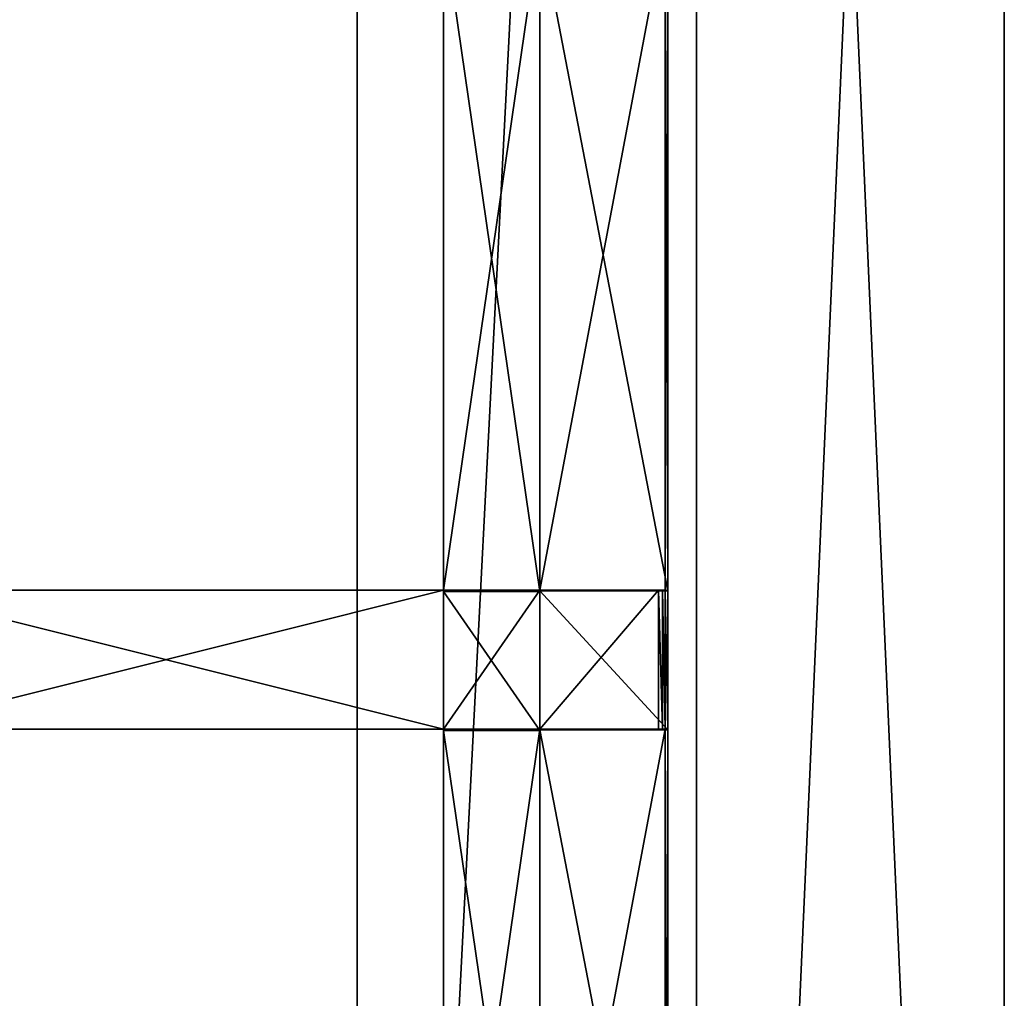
# Model space of a CAD drawing. Extents: x 0 to 35.8, y 0 to 27.5.
# Tile 247 of 256: x 32.9 to 35.8, y 10.5 to 13.4. Entities that reach past the tile are written whole.
import ezdxf

# ---------------------------------------------------------------- set-up
doc = ezdxf.new("R2010")
doc.units = 0
doc.header["$MEASUREMENT"] = 0
doc.layers.get('0').update_dxf_attribs({"color": 13, "linetype": 'CONTINUOUS'})
doc.layers.add('GRATE_-_3', color=250, linetype='CONTINUOUS')
doc.layers.add('RGM8058UC_-_BODY', color=252, linetype='CONTINUOUS')

# ---------------------------------------------------------------- blocks, each defined once
blk = doc.blocks.new('RGM8658UC_TRADECAD_V06_DXF')
at = {"layer": 'GRATE_-_3', "color": 0}
for p, q in [((34.187, 13.6955, 7.0614), (34.187, 11.7356, 7.0614)), ((34.187, 11.7395, 7.5334), (34.187, 13.6955, 7.5334)), ((34.187, 11.7395, 7.5334), (34.187, 13.6955, 7.5334)), ((34.187, 13.6955, 7.0614), (34.187, 11.7356, 7.0614)), ((34.4703, 11.7356, 7.0614), (34.4703, 13.6955, 7.0614)), ((34.4703, 11.7356, 7.0614), (34.4703, 13.6955, 7.0614)), ((34.4703, 11.7374, 7.2783), (34.4703, 13.6955, 7.2783)), ((34.4703, 13.6955, 7.5334), (34.4703, 11.7395, 7.5334)), ((34.4703, 13.6955, 7.5334), (34.4703, 11.7395, 7.5334)), ((34.4703, 11.7374, 7.2783), (34.4703, 13.6955, 7.2783)), ((34.84, 11.7395, 7.5334), (34.84, 13.6955, 7.5334)), ((34.84, 11.7395, 7.5334), (34.84, 13.6955, 7.5334)), ((34.8471, 13.6955, 7.2783), (34.8471, 11.7374, 7.2783)), ((34.8471, 13.6955, 7.2783), (34.8471, 11.7374, 7.2783)), ((32.5516, 11.7395, 8.2709), (34.187, 11.7395, 8.2709)), ((34.187, 11.7395, 7.8865), (32.5516, 11.7395, 7.972)), ((32.5516, 11.7395, 8.2709), (34.187, 11.7395, 8.2709)), ((34.187, 11.7395, 7.8865), (32.5516, 11.7395, 7.972)), ((34.187, 11.7395, 8.2709), (34.187, 11.3307, 8.2709)), ((34.187, 11.3307, 7.8865), (34.187, 11.7395, 7.8865)), ((34.187, 11.7356, 7.0614), (34.187, 11.7395, 7.5334)), ((34.187, 11.7395, 7.5334), (34.187, 11.3307, 7.5334)), ((34.187, 11.7395, 8.2709), (34.187, 11.7395, 7.8865)), ((34.187, 11.7395, 7.8865), (34.4703, 11.7395, 7.8865)), ((34.4703, 11.7395, 8.2709), (34.187, 11.7395, 8.2709)), ((34.187, 11.7395, 8.2709), (34.187, 11.7395, 7.8865)), ((34.187, 11.7395, 7.5334), (34.187, 11.7395, 7.8865)), ((34.187, 11.3307, 7.8865), (34.187, 11.7395, 7.8865)), ((34.187, 11.7395, 7.5334), (34.187, 11.3307, 7.5334)), ((34.187, 11.7395, 7.5334), (34.187, 11.7395, 7.8865)), ((34.187, 11.7395, 7.5334), (34.4703, 11.7395, 7.5334)), ((34.187, 11.7395, 7.8865), (34.4703, 11.7395, 7.8865)), ((34.187, 11.7395, 7.5334), (34.4703, 11.7395, 7.5334)), ((34.187, 11.7356, 7.0614), (34.187, 11.7395, 7.5334)), ((34.187, 11.7395, 8.2709), (34.187, 11.3307, 8.2709)), ((34.4703, 11.7395, 8.2709), (34.187, 11.7395, 8.2709)), ((34.187, 11.3266, 7.0614), (34.187, 11.7356, 7.0614)), ((34.187, 11.7356, 7.0614), (34.4703, 11.7356, 7.0614)), ((34.187, 11.3266, 7.0614), (34.187, 11.7356, 7.0614)), ((34.187, 11.7356, 7.0614), (34.4703, 11.7356, 7.0614)), ((34.4703, 11.7395, 7.8865), (34.4703, 11.7395, 8.2709)), ((34.4703, 11.7395, 7.5334), (34.4703, 11.7395, 7.8865)), ((34.4703, 11.3307, 8.2709), (34.4703, 11.7395, 8.2709)), ((34.4703, 11.7395, 8.2709), (34.8199, 11.7395, 8.2709)), ((34.4703, 11.7395, 7.8865), (34.8319, 11.7395, 7.8865)), ((34.4703, 11.7395, 8.2709), (34.8199, 11.7395, 8.2709)), ((34.4703, 11.7395, 7.8865), (34.4703, 11.7395, 8.2709)), ((34.4703, 11.7395, 7.5334), (34.84, 11.7395, 7.5334)), ((34.4703, 11.7395, 7.8865), (34.8319, 11.7395, 7.8865)), ((34.4703, 11.7395, 7.5334), (34.4703, 11.7395, 7.8865)), ((34.4703, 11.3307, 8.2709), (34.4703, 11.7395, 8.2709)), ((34.4703, 11.7395, 7.5334), (34.84, 11.7395, 7.5334)), ((34.4703, 11.3285, 7.2783), (34.4703, 11.7374, 7.2783)), ((34.4703, 11.7374, 7.2783), (34.4703, 11.7356, 7.0614)), ((34.4703, 11.7374, 7.2783), (34.4703, 11.7356, 7.0614)), ((34.4703, 11.7374, 7.2783), (34.8471, 11.7374, 7.2783)), ((34.4703, 11.7374, 7.2783), (34.8471, 11.7374, 7.2783)), ((34.4703, 11.3285, 7.2783), (34.4703, 11.7374, 7.2783)), ((34.4703, 11.3266, 7.0614), (34.4703, 11.7356, 7.0614)), ((34.4703, 11.3266, 7.0614), (34.4703, 11.7356, 7.0614)), ((34.8199, 11.3307, 8.2709), (34.8199, 11.7395, 8.2709)), ((34.8199, 11.7395, 8.2709), (34.8319, 11.7395, 7.8865)), ((34.8199, 11.3307, 8.2709), (34.8199, 11.7395, 8.2709)), ((34.8199, 11.7395, 8.2709), (34.8319, 11.7395, 7.8865)), ((34.8319, 11.7395, 7.8865), (34.8319, 11.3307, 7.8865)), ((34.8319, 11.7395, 7.8865), (34.8319, 11.3307, 7.8865)), ((34.8319, 11.7395, 7.8865), (34.84, 11.7395, 7.5334)), ((34.8319, 11.7395, 7.8865), (34.84, 11.7395, 7.5334)), ((34.84, 11.7395, 7.5334), (34.84, 11.3307, 7.5334)), ((34.8471, 11.7374, 7.2783), (34.84, 11.7395, 7.5334)), ((34.84, 11.7395, 7.5334), (34.84, 11.3307, 7.5334)), ((34.8471, 11.7374, 7.2783), (34.84, 11.7395, 7.5334)), ((34.8471, 11.7374, 7.2783), (34.8471, 11.3285, 7.2783)), ((34.8471, 11.7374, 7.2783), (34.8471, 11.3285, 7.2783)), ((34.187, 11.3307, 8.2709), (32.5516, 11.3307, 8.2709)), ((32.5516, 11.3307, 7.972), (34.187, 11.3307, 7.8865)), ((34.187, 11.3307, 8.2709), (32.5516, 11.3307, 8.2709)), ((32.5516, 11.3307, 7.972), (34.187, 11.3307, 7.8865)), ((34.187, 11.3266, 7.0614), (34.187, 11.3307, 7.5334)), ((34.187, 11.3307, 7.5334), (34.187, 9.3711, 7.5334)), ((34.187, 11.3266, 7.0614), (34.187, 11.3307, 7.5334)), ((34.187, 11.3307, 7.8865), (34.187, 11.3307, 7.5334)), ((34.187, 11.3307, 7.8865), (34.187, 11.3307, 8.2709)), ((34.187, 11.3307, 8.2709), (34.4703, 11.3307, 8.2709)), ((34.4703, 11.3307, 7.8865), (34.187, 11.3307, 7.8865)), ((34.187, 11.3307, 7.8865), (34.187, 11.3307, 7.5334)), ((34.4703, 11.3307, 7.8865), (34.187, 11.3307, 7.8865)), ((34.4703, 11.3307, 7.5334), (34.187, 11.3307, 7.5334)), ((34.187, 11.3307, 7.5334), (34.187, 9.3711, 7.5334)), ((34.4703, 11.3307, 7.5334), (34.187, 11.3307, 7.5334)), ((34.187, 11.3307, 7.8865), (34.187, 11.3307, 8.2709)), ((34.187, 11.3307, 8.2709), (34.4703, 11.3307, 8.2709)), ((34.187, 11.3266, 7.0614), (34.187, 9.3711, 7.0614)), ((34.4703, 11.3266, 7.0614), (34.187, 11.3266, 7.0614)), ((34.187, 11.3266, 7.0614), (34.187, 9.3711, 7.0614)), ((34.4703, 11.3266, 7.0614), (34.187, 11.3266, 7.0614)), ((34.4703, 11.3307, 8.2709), (34.4703, 11.3307, 7.8865)), ((34.4703, 11.3307, 7.8865), (34.4703, 11.3307, 7.5334)), ((34.8199, 11.3307, 8.2709), (34.4703, 11.3307, 8.2709)), ((34.4703, 11.3307, 7.5334), (34.4703, 9.3711, 7.5334)), ((34.8199, 11.3307, 8.2709), (34.4703, 11.3307, 8.2709)), ((34.8319, 11.3307, 7.8865), (34.4703, 11.3307, 7.8865)), ((34.4703, 11.3307, 8.2709), (34.4703, 11.3307, 7.8865)), ((34.8319, 11.3307, 7.8865), (34.4703, 11.3307, 7.8865)), ((34.84, 11.3307, 7.5334), (34.4703, 11.3307, 7.5334)), ((34.4703, 11.3307, 7.8865), (34.4703, 11.3307, 7.5334)), ((34.84, 11.3307, 7.5334), (34.4703, 11.3307, 7.5334)), ((34.4703, 11.3307, 7.5334), (34.4703, 9.3711, 7.5334)), ((34.4703, 9.3711, 7.2783), (34.4703, 11.3285, 7.2783)), ((34.4703, 11.3285, 7.2783), (34.4703, 11.3266, 7.0614)), ((34.4703, 11.3285, 7.2783), (34.4703, 11.3266, 7.0614)), ((34.8471, 11.3285, 7.2783), (34.4703, 11.3285, 7.2783)), ((34.4703, 9.3711, 7.2783), (34.4703, 11.3285, 7.2783)), ((34.8471, 11.3285, 7.2783), (34.4703, 11.3285, 7.2783)), ((34.4703, 9.3711, 7.0614), (34.4703, 11.3266, 7.0614)), ((34.4703, 9.3711, 7.0614), (34.4703, 11.3266, 7.0614)), ((34.8319, 11.3307, 7.8865), (34.8199, 11.3307, 8.2709)), ((34.8319, 11.3307, 7.8865), (34.8199, 11.3307, 8.2709)), ((34.84, 11.3307, 7.5334), (34.8319, 11.3307, 7.8865)), ((34.84, 11.3307, 7.5334), (34.8319, 11.3307, 7.8865)), ((34.84, 9.3711, 7.5334), (34.84, 11.3307, 7.5334)), ((34.84, 11.3307, 7.5334), (34.8471, 11.3285, 7.2783)), ((34.84, 11.3307, 7.5334), (34.8471, 11.3285, 7.2783)), ((34.84, 9.3711, 7.5334), (34.84, 11.3307, 7.5334)), ((34.8471, 11.3285, 7.2783), (34.8471, 9.3711, 7.2783)), ((34.8471, 11.3285, 7.2783), (34.8471, 9.3711, 7.2783))]:
    blk.add_line(p, q, dxfattribs=at)
at = {"layer": 'RGM8058UC_-_BODY', "color": 0}
for p, q in [((34.9324, 24.0972, 6.7115), (34.9324, 3.6756, 6.7115)), ((34.9324, 3.6756), (34.9324, 24.0972)), ((34.9324, 3.6756, 7.4867), (34.9324, 24.0972, 7.4867)), ((34.9324, 3.6756), (34.9324, 24.0972)), ((34.9324, 3.6756, 7.4867), (34.9324, 24.0972, 7.4867)), ((34.9324, 24.0972, 6.7115), (34.9324, 3.6756, 6.7115)), ((35.8382, 3.6756, 5.9479), (35.8382, 24.0972, 5.9479)), ((35.8382, 24.0972), (35.8382, 3.6756)), ((35.8382, 3.6756, 5.9479), (35.8382, 24.0972, 5.9479)), ((35.8382, 3.6756, 7.4867), (35.8382, 24.0972, 7.4867)), ((35.8382, 3.6756, 7.4867), (35.8382, 24.0972, 7.4867)), ((35.8382, 24.0972), (35.8382, 3.6756)), ((33.9324, 4.6756, 6.7115), (33.9324, 23.0972, 6.7115)), ((33.9324, 23.0972, 6.032), (33.9324, 4.6756, 6.032)), ((33.9324, 4.6756, 6.7115), (33.9324, 23.0972, 6.7115)), ((33.9324, 23.0972, 6.032), (33.9324, 4.6756, 6.032))]:
    blk.add_line(p, q, dxfattribs=at)
at = {"layer": 'GRATE_-_3', "color": 250}
mesh = blk.add_polyface(dxfattribs=at)
corners = [(34.4703, 11.7356, 7.0614), (34.187, 13.6955, 7.0614), (34.187, 11.7356, 7.0614), (34.4703, 13.6955, 7.0614)]
mesh.append_faces([[corners[k] for k in face] for face in [(0, 1, 2), (1, 0, 3)]], dxfattribs={"vtx0": -1, "color": 250})
mesh = blk.add_polyface(dxfattribs=at)
corners = [(34.4703, 13.6955, 7.5334), (34.187, 11.7395, 7.5334), (34.187, 13.6955, 7.5334), (34.4703, 11.7395, 7.5334)]
mesh.append_faces([[corners[k] for k in face] for face in [(0, 1, 2), (1, 0, 3)]], dxfattribs={"vtx0": -1, "color": 250})
mesh = blk.add_polyface(dxfattribs=at)
corners = [(34.187, 13.6955, 7.0614), (34.187, 11.7395, 7.5334), (34.187, 11.7356, 7.0614), (34.187, 13.6955, 7.5334)]
mesh.append_faces([[corners[k] for k in face] for face in [(0, 1, 2), (1, 0, 3)]], dxfattribs={"vtx0": -1, "color": 250})
mesh = blk.add_polyface(dxfattribs=at)
corners = [(34.4703, 11.7374, 7.2783), (34.4703, 13.6955, 7.0614), (34.4703, 11.7356, 7.0614), (34.4703, 13.6955, 7.2783)]
mesh.append_faces([[corners[k] for k in face] for face in [(0, 1, 2), (1, 0, 3)]], dxfattribs={"vtx0": -1, "color": 250})
mesh = blk.add_polyface(dxfattribs=at)
corners = [(34.84, 13.6955, 7.5334), (34.4703, 11.7395, 7.5334), (34.4703, 13.6955, 7.5334), (34.84, 11.7395, 7.5334)]
mesh.append_faces([[corners[k] for k in face] for face in [(0, 1, 2), (1, 0, 3)]], dxfattribs={"vtx0": -1, "color": 250})
mesh = blk.add_polyface(dxfattribs=at)
corners = [(34.8471, 11.7374, 7.2783), (34.4703, 13.6955, 7.2783), (34.4703, 11.7374, 7.2783), (34.8471, 13.6955, 7.2783)]
mesh.append_faces([[corners[k] for k in face] for face in [(0, 1, 2), (1, 0, 3)]], dxfattribs={"vtx0": -1, "color": 250})
mesh = blk.add_polyface(dxfattribs=at)
corners = [(34.84, 11.7395, 7.5334), (34.8471, 13.6955, 7.2783), (34.8471, 11.7374, 7.2783), (34.84, 13.6955, 7.5334)]
mesh.append_faces([[corners[k] for k in face] for face in [(0, 1, 2), (1, 0, 3)]], dxfattribs={"vtx0": -1, "color": 250})
mesh = blk.add_polyface(dxfattribs=at)
corners = [(34.187, 11.7395, 8.2709), (32.5516, 11.3307, 8.2709), (32.5516, 11.7395, 8.2709), (34.187, 11.3307, 8.2709)]
mesh.append_faces([[corners[k] for k in face] for face in [(0, 1, 2), (1, 0, 3)]], dxfattribs={"vtx0": -1, "color": 250})
mesh = blk.add_polyface(dxfattribs=at)
corners = [(34.187, 11.3307, 7.8865), (32.5516, 11.7395, 7.972), (32.5516, 11.3307, 7.972), (34.187, 11.7395, 7.8865)]
mesh.append_faces([[corners[k] for k in face] for face in [(0, 1, 2), (1, 0, 3)]], dxfattribs={"vtx0": -1, "color": 250})
mesh = blk.add_polyface(dxfattribs=at)
corners = [(34.187, 11.7395, 8.2709), (32.5516, 11.7395, 7.972), (34.187, 11.7395, 7.8865), (32.5516, 11.7395, 8.2709)]
mesh.append_faces([[corners[k] for k in face] for face in [(0, 1, 2), (1, 0, 3)]], dxfattribs={"vtx0": -1, "color": 250})
mesh = blk.add_polyface(dxfattribs=at)
corners = [(34.187, 11.7356, 7.0614), (34.187, 11.3307, 7.5334), (34.187, 11.3266, 7.0614), (34.187, 11.7395, 7.5334)]
mesh.append_faces([[corners[k] for k in face] for face in [(0, 1, 2), (1, 0, 3)]], dxfattribs={"vtx0": -1, "color": 250})
mesh = blk.add_polyface(dxfattribs=at)
corners = [(34.4703, 11.7395, 8.2709), (34.187, 11.7395, 7.8865), (34.4703, 11.7395, 7.8865), (34.187, 11.7395, 8.2709)]
mesh.append_faces([[corners[k] for k in face] for face in [(0, 1, 2), (1, 0, 3)]], dxfattribs={"vtx0": -1, "color": 250})
mesh = blk.add_polyface(dxfattribs=at)
corners = [(34.187, 11.7395, 7.5334), (34.187, 11.3307, 7.8865), (34.187, 11.3307, 7.5334), (34.187, 11.7395, 7.8865)]
mesh.append_faces([[corners[k] for k in face] for face in [(0, 1, 2), (1, 0, 3)]], dxfattribs={"vtx0": -1, "color": 250})
mesh = blk.add_polyface(dxfattribs=at)
corners = [(34.4703, 11.7395, 7.8865), (34.187, 11.7395, 7.5334), (34.4703, 11.7395, 7.5334), (34.187, 11.7395, 7.8865)]
mesh.append_faces([[corners[k] for k in face] for face in [(0, 1, 2), (1, 0, 3)]], dxfattribs={"vtx0": -1, "color": 250})
mesh = blk.add_polyface(dxfattribs=at)
corners = [(34.4703, 11.7395, 8.2709), (34.187, 11.3307, 8.2709), (34.187, 11.7395, 8.2709), (34.4703, 11.3307, 8.2709)]
mesh.append_faces([[corners[k] for k in face] for face in [(0, 1, 2), (1, 0, 3)]], dxfattribs={"vtx0": -1, "color": 250})
mesh = blk.add_polyface(dxfattribs=at)
corners = [(34.4703, 11.3266, 7.0614), (34.187, 11.7356, 7.0614), (34.187, 11.3266, 7.0614), (34.4703, 11.7356, 7.0614)]
mesh.append_faces([[corners[k] for k in face] for face in [(0, 1, 2), (1, 0, 3)]], dxfattribs={"vtx0": -1, "color": 250})
mesh = blk.add_polyface(dxfattribs=at)
corners = [(34.8199, 11.7395, 8.2709), (34.4703, 11.3307, 8.2709), (34.4703, 11.7395, 8.2709), (34.8199, 11.3307, 8.2709)]
mesh.append_faces([[corners[k] for k in face] for face in [(0, 1, 2), (1, 0, 3)]], dxfattribs={"vtx0": -1, "color": 250})
mesh = blk.add_polyface(dxfattribs=at)
corners = [(34.8199, 11.7395, 8.2709), (34.4703, 11.7395, 7.8865), (34.8319, 11.7395, 7.8865), (34.4703, 11.7395, 8.2709)]
mesh.append_faces([[corners[k] for k in face] for face in [(0, 1, 2), (1, 0, 3)]], dxfattribs={"vtx0": -1, "color": 250})
mesh = blk.add_polyface(dxfattribs=at)
corners = [(34.8319, 11.7395, 7.8865), (34.4703, 11.7395, 7.5334), (34.84, 11.7395, 7.5334), (34.4703, 11.7395, 7.8865)]
mesh.append_faces([[corners[k] for k in face] for face in [(0, 1, 2), (1, 0, 3)]], dxfattribs={"vtx0": -1, "color": 250})
mesh = blk.add_polyface(dxfattribs=at)
corners = [(34.4703, 11.3285, 7.2783), (34.4703, 11.7356, 7.0614), (34.4703, 11.3266, 7.0614), (34.4703, 11.7374, 7.2783)]
mesh.append_faces([[corners[k] for k in face] for face in [(0, 1, 2), (1, 0, 3)]], dxfattribs={"vtx0": -1, "color": 250})
mesh = blk.add_polyface(dxfattribs=at)
corners = [(34.8471, 11.3285, 7.2783), (34.4703, 11.7374, 7.2783), (34.4703, 11.3285, 7.2783), (34.8471, 11.7374, 7.2783)]
mesh.append_faces([[corners[k] for k in face] for face in [(0, 1, 2), (1, 0, 3)]], dxfattribs={"vtx0": -1, "color": 250})
mesh = blk.add_polyface(dxfattribs=at)
corners = [(34.8199, 11.7395, 8.2709), (34.8319, 11.3307, 7.8865), (34.8199, 11.3307, 8.2709), (34.8319, 11.7395, 7.8865)]
mesh.append_faces([[corners[k] for k in face] for face in [(0, 1, 2), (1, 0, 3)]], dxfattribs={"vtx0": -1, "color": 250})
mesh = blk.add_polyface(dxfattribs=at)
corners = [(34.8319, 11.7395, 7.8865), (34.84, 11.3307, 7.5334), (34.8319, 11.3307, 7.8865), (34.84, 11.7395, 7.5334)]
mesh.append_faces([[corners[k] for k in face] for face in [(0, 1, 2), (1, 0, 3)]], dxfattribs={"vtx0": -1, "color": 250})
mesh = blk.add_polyface(dxfattribs=at)
corners = [(34.84, 11.3307, 7.5334), (34.8471, 11.7374, 7.2783), (34.8471, 11.3285, 7.2783), (34.84, 11.7395, 7.5334)]
mesh.append_faces([[corners[k] for k in face] for face in [(0, 1, 2), (1, 0, 3)]], dxfattribs={"vtx0": -1, "color": 250})
mesh = blk.add_polyface(dxfattribs=at)
corners = [(32.5516, 11.3307, 7.972), (34.187, 11.3307, 8.2709), (34.187, 11.3307, 7.8865), (32.5516, 11.3307, 8.2709)]
mesh.append_faces([[corners[k] for k in face] for face in [(0, 1, 2), (1, 0, 3)]], dxfattribs={"vtx0": -1, "color": 250})
mesh = blk.add_polyface(dxfattribs=at)
corners = [(34.187, 11.3266, 7.0614), (34.187, 9.3711, 7.5334), (34.187, 9.3711, 7.0614), (34.187, 11.3307, 7.5334)]
mesh.append_faces([[corners[k] for k in face] for face in [(0, 1, 2), (1, 0, 3)]], dxfattribs={"vtx0": -1, "color": 250})
mesh = blk.add_polyface(dxfattribs=at)
corners = [(34.187, 11.3307, 8.2709), (34.4703, 11.3307, 7.8865), (34.187, 11.3307, 7.8865), (34.4703, 11.3307, 8.2709)]
mesh.append_faces([[corners[k] for k in face] for face in [(0, 1, 2), (1, 0, 3)]], dxfattribs={"vtx0": -1, "color": 250})
mesh = blk.add_polyface(dxfattribs=at)
corners = [(34.187, 11.3307, 7.8865), (34.4703, 11.3307, 7.5334), (34.187, 11.3307, 7.5334), (34.4703, 11.3307, 7.8865)]
mesh.append_faces([[corners[k] for k in face] for face in [(0, 1, 2), (1, 0, 3)]], dxfattribs={"vtx0": -1, "color": 250})
mesh = blk.add_polyface(dxfattribs=at)
corners = [(34.4703, 11.3307, 7.5334), (34.187, 9.3711, 7.5334), (34.187, 11.3307, 7.5334), (34.4703, 9.3711, 7.5334)]
mesh.append_faces([[corners[k] for k in face] for face in [(0, 1, 2), (1, 0, 3)]], dxfattribs={"vtx0": -1, "color": 250})
mesh = blk.add_polyface(dxfattribs=at)
corners = [(34.4703, 9.3711, 7.0614), (34.187, 11.3266, 7.0614), (34.187, 9.3711, 7.0614), (34.4703, 11.3266, 7.0614)]
mesh.append_faces([[corners[k] for k in face] for face in [(0, 1, 2), (1, 0, 3)]], dxfattribs={"vtx0": -1, "color": 250})
mesh = blk.add_polyface(dxfattribs=at)
corners = [(34.4703, 11.3307, 8.2709), (34.8319, 11.3307, 7.8865), (34.4703, 11.3307, 7.8865), (34.8199, 11.3307, 8.2709)]
mesh.append_faces([[corners[k] for k in face] for face in [(0, 1, 2), (1, 0, 3)]], dxfattribs={"vtx0": -1, "color": 250})
mesh = blk.add_polyface(dxfattribs=at)
corners = [(34.4703, 11.3307, 7.8865), (34.84, 11.3307, 7.5334), (34.4703, 11.3307, 7.5334), (34.8319, 11.3307, 7.8865)]
mesh.append_faces([[corners[k] for k in face] for face in [(0, 1, 2), (1, 0, 3)]], dxfattribs={"vtx0": -1, "color": 250})
mesh = blk.add_polyface(dxfattribs=at)
corners = [(34.84, 11.3307, 7.5334), (34.4703, 9.3711, 7.5334), (34.4703, 11.3307, 7.5334), (34.84, 9.3711, 7.5334)]
mesh.append_faces([[corners[k] for k in face] for face in [(0, 1, 2), (1, 0, 3)]], dxfattribs={"vtx0": -1, "color": 250})
mesh = blk.add_polyface(dxfattribs=at)
corners = [(34.4703, 11.3285, 7.2783), (34.4703, 9.3711, 7.0614), (34.4703, 9.3711, 7.2783), (34.4703, 11.3266, 7.0614)]
mesh.append_faces([[corners[k] for k in face] for face in [(0, 1, 2), (1, 0, 3)]], dxfattribs={"vtx0": -1, "color": 250})
mesh = blk.add_polyface(dxfattribs=at)
corners = [(34.8471, 9.3711, 7.2783), (34.4703, 11.3285, 7.2783), (34.4703, 9.3711, 7.2783), (34.8471, 11.3285, 7.2783)]
mesh.append_faces([[corners[k] for k in face] for face in [(0, 1, 2), (1, 0, 3)]], dxfattribs={"vtx0": -1, "color": 250})
mesh = blk.add_polyface(dxfattribs=at)
corners = [(34.84, 11.3307, 7.5334), (34.8471, 9.3711, 7.2783), (34.84, 9.3711, 7.5334), (34.8471, 11.3285, 7.2783)]
mesh.append_faces([[corners[k] for k in face] for face in [(0, 1, 2), (1, 0, 3)]], dxfattribs={"vtx0": -1, "color": 250})
at = {"layer": 'RGM8058UC_-_BODY', "color": 252}
mesh = blk.add_polyface(dxfattribs=at)
corners = [(34.9324, 3.6756), (23.5753, 24.0972), (23.5753, 3.6756), (34.9324, 24.0972)]
mesh.append_faces([[corners[k] for k in face] for face in [(0, 1, 2), (1, 0, 3)]], dxfattribs={"vtx0": -1, "color": 252})
mesh = blk.add_polyface(dxfattribs=at)
corners = [(34.9324, 24.0972, 6.7115), (33.9324, 4.6756, 6.7115), (33.9324, 23.0972, 6.7115), (34.9324, 3.6756, 6.7115)]
mesh.append_faces([[corners[k] for k in face] for face in [(0, 1, 2), (1, 0, 3)]], dxfattribs={"vtx0": -1, "color": 252})
mesh = blk.add_polyface(dxfattribs=at)
corners = [(35.8382, 24.0972, 7.4867), (34.9324, 3.6756, 7.4867), (34.9324, 24.0972, 7.4867), (35.8382, 3.6756, 7.4867)]
mesh.append_faces([[corners[k] for k in face] for face in [(0, 1, 2), (1, 0, 3)]], dxfattribs={"vtx0": -1, "color": 252})
mesh = blk.add_polyface(dxfattribs=at)
corners = [(35.8382, 3.6756), (34.9324, 24.0972), (34.9324, 3.6756), (35.8382, 24.0972)]
mesh.append_faces([[corners[k] for k in face] for face in [(0, 1, 2), (1, 0, 3)]], dxfattribs={"vtx0": -1, "color": 252})
mesh = blk.add_polyface(dxfattribs=at)
corners = [(34.9324, 24.0972, 6.7115), (34.9324, 3.6756, 7.4867), (34.9324, 3.6756, 6.7115), (34.9324, 24.0972, 7.4867)]
mesh.append_faces([[corners[k] for k in face] for face in [(0, 1, 2), (1, 0, 3)]], dxfattribs={"vtx0": -1, "color": 252})
mesh = blk.add_polyface(dxfattribs=at)
corners = [(35.8382, 24.0972, 5.9479), (35.8382, 3.6756), (35.8382, 3.6756, 5.9479), (35.8382, 24.0972)]
mesh.append_faces([[corners[k] for k in face] for face in [(0, 1, 2), (1, 0, 3)]], dxfattribs={"vtx0": -1, "color": 252})
mesh = blk.add_polyface(dxfattribs=at)
corners = [(35.8382, 24.0972, 7.4867), (35.8382, 3.6756, 5.9479), (35.8382, 3.6756, 7.4867), (35.8382, 24.0972, 5.9479)]
mesh.append_faces([[corners[k] for k in face] for face in [(0, 1, 2), (1, 0, 3)]], dxfattribs={"vtx0": -1, "color": 252})
mesh = blk.add_polyface(dxfattribs=at)
corners = [(33.9324, 23.0972, 6.032), (23.8503, 4.6756, 6.032), (23.8503, 23.0972, 6.032), (33.9324, 4.6756, 6.032)]
mesh.append_faces([[corners[k] for k in face] for face in [(0, 1, 2), (1, 0, 3)]], dxfattribs={"vtx0": -1, "color": 252})
mesh = blk.add_polyface(dxfattribs=at)
corners = [(33.9324, 23.0972, 6.032), (33.9324, 4.6756, 6.7115), (33.9324, 4.6756, 6.032), (33.9324, 23.0972, 6.7115)]
mesh.append_faces([[corners[k] for k in face] for face in [(0, 1, 2), (1, 0, 3)]], dxfattribs={"vtx0": -1, "color": 252})

msp = doc.modelspace()

# ---------------------------------------------------------------- block references
at = {"color": 0}
msp.add_blockref('RGM8658UC_TRADECAD_V06_DXF', (0, 0), dxfattribs=at)

doc.saveas('drawing.dxf')
